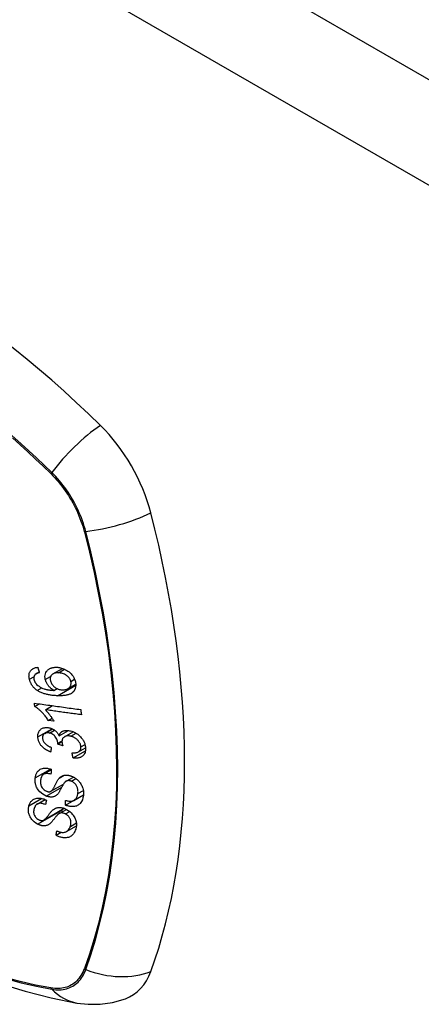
# Model space of a CAD drawing. Header units: inches. Extents: x 25 to 686, y 75 to 314.
# Tile 151 of 160: x 674.957 to 675.57, y 254.443 to 255.946. Entities that reach past the tile are written whole.
import ezdxf

# ---------------------------------------------------------------- set-up
doc = ezdxf.new("R2010")
doc.units = ezdxf.units.IN
doc.header["$MEASUREMENT"] = 0
doc.layers.add('Visible Edges(ANSI)', color=7, linetype='Continuous', lineweight=25)
doc.layers.add('Visible Tangent Edges(ANSI)', color=7, linetype='Continuous', lineweight=25)

msp = doc.modelspace()

# ---------------------------------------------------------------- linework, layer by layer
at = {"layer": 'Visible Edges(ANSI)'}
for p, q in [((675.0076, 254.9471), (675.0221, 254.9555)), ((674.9818, 254.9472), (674.9865, 254.95)), ((675.0091, 254.9219), (675.0138, 254.9246)), ((675.0307, 254.9247), (675.0425, 254.9315)), ((674.9799, 254.8973), (674.987, 254.9013)), ((674.996, 254.8923), (675.0069, 254.8986)), ((675.0004, 254.8761), (675.0062, 254.8794)), ((675.0088, 254.875), (675.0004, 254.8761)), ((674.995, 254.8562), (675.0069, 254.8631)), ((675.0171, 254.8526), (675.0311, 254.8607)), ((675.0254, 254.8511), (675.0385, 254.8587)), ((675.0148, 254.84), (675.0213, 254.8438)), ((675.0226, 254.8374), (675.0148, 254.84)), ((675.0465, 254.8281), (675.0574, 254.8344)), ((675.0383, 254.8188), (675.0572, 254.8297)), ((674.9934, 254.7939), (675.0048, 254.8005)), ((675.0277, 254.7833), (675.0387, 254.7897)), ((675.0045, 254.7679), (675.0237, 254.779)), ((675.0266, 254.7466), (675.0541, 254.7625)), ((675.0394, 254.754), (675.0542, 254.7626)), ((675.0542, 254.7624), (675.0541, 254.7625)), ((675.0541, 254.7625), (675.0541, 254.7625)), ((674.9836, 254.7485), (674.9955, 254.7554)), ((674.9935, 254.7239), (675.0246, 254.7419)), ((675.017, 254.7338), (675.0282, 254.7402)), ((675.0282, 254.7065), (675.0434, 254.7153)), ((675.0123, 254.7007), (675.0203, 254.7053))]:
    msp.add_line(p, q, dxfattribs=at)
at = {"layer": 'Visible Edges(ANSI)', "flags": 128}
for points in [[(674.9717, 254.9388), (674.9714, 254.94), (674.9712, 254.9412), (674.9711, 254.9424), (674.971, 254.9435), (674.9711, 254.9447), (674.9711, 254.9458), (674.9713, 254.9469), (674.9715, 254.948), (674.9719, 254.949), (674.9723, 254.9499), (674.9728, 254.9508), (674.9733, 254.9517), (674.974, 254.9525), (674.9746, 254.9532), (674.9754, 254.9539), (674.9762, 254.9545), (674.9771, 254.9551), (674.978, 254.9555), (674.979, 254.956), (674.98, 254.9563), (674.981, 254.9566), (674.9821, 254.9568), (674.9832, 254.957), (674.9843, 254.9571)], [(674.9843, 254.9571), (674.9844, 254.9568), (674.9845, 254.9564), (674.9846, 254.9561), (674.9847, 254.9558), (674.9848, 254.9554), (674.9849, 254.9551), (674.985, 254.9547), (674.9851, 254.9544), (674.9852, 254.954), (674.9853, 254.9537), (674.9854, 254.9534), (674.9856, 254.953), (674.9857, 254.9527), (674.9858, 254.9523), (674.9859, 254.952), (674.986, 254.9517), (674.9861, 254.9513), (674.9862, 254.951), (674.9863, 254.9506), (674.9864, 254.9503), (674.9865, 254.95), (674.9866, 254.9496), (674.9867, 254.9493), (674.9869, 254.9489)], [(674.9959, 254.9383), (674.9955, 254.9407), (674.9953, 254.9431), (674.9955, 254.9453), (674.9961, 254.9474), (674.9969, 254.9493), (674.9978, 254.9508), (674.9986, 254.9519), (674.9993, 254.9526), (674.9999, 254.9532), (675.0006, 254.9538), (675.0013, 254.9543), (675.0021, 254.9548), (675.0029, 254.9552), (675.0037, 254.9556), (675.0046, 254.956), (675.0055, 254.9563), (675.0064, 254.9565), (675.0073, 254.9567), (675.0083, 254.9569), (675.0093, 254.957), (675.0103, 254.9571), (675.0113, 254.9572), (675.0123, 254.9572), (675.0133, 254.9571)], [(675.0133, 254.9571), (675.0148, 254.9571), (675.0163, 254.9569), (675.0178, 254.9566), (675.0193, 254.9563), (675.0208, 254.9559), (675.0224, 254.9554), (675.0239, 254.9549), (675.0254, 254.9542), (675.0269, 254.9535), (675.0286, 254.9525), (675.0305, 254.9514), (675.0323, 254.95), (675.034, 254.9485), (675.0354, 254.9471), (675.0366, 254.9458), (675.0374, 254.9447), (675.0382, 254.9436), (675.0389, 254.9425), (675.0395, 254.9414), (675.0401, 254.9402), (675.0406, 254.9391), (675.0411, 254.9379), (675.0414, 254.9367), (675.0418, 254.9355)], [(674.9803, 254.9461), (674.9801, 254.9459), (674.9799, 254.9456), (674.9797, 254.9453), (674.9796, 254.945), (674.9794, 254.9448), (674.9792, 254.9445), (674.9791, 254.9441), (674.9789, 254.9438), (674.9788, 254.9435), (674.9787, 254.9432), (674.9786, 254.9429), (674.9785, 254.9425), (674.9785, 254.9422), (674.9784, 254.9418), (674.9784, 254.9415), (674.9784, 254.9411), (674.9784, 254.9407), (674.9784, 254.9403), (674.9784, 254.94), (674.9784, 254.9396), (674.9785, 254.9392), (674.9785, 254.9388), (674.9786, 254.9384), (674.9787, 254.938)], [(674.9869, 254.9489), (674.9866, 254.9489), (674.9863, 254.9488), (674.986, 254.9488), (674.9857, 254.9487), (674.9854, 254.9486), (674.9851, 254.9485), (674.9848, 254.9484), (674.9845, 254.9484), (674.9842, 254.9483), (674.9839, 254.9482), (674.9836, 254.9481), (674.9833, 254.9479), (674.983, 254.9478), (674.9827, 254.9477), (674.9825, 254.9476), (674.9822, 254.9475), (674.982, 254.9473), (674.9817, 254.9472), (674.9815, 254.947), (674.9812, 254.9469), (674.981, 254.9467), (674.9808, 254.9465), (674.9806, 254.9463), (674.9803, 254.9461)], [(675.0158, 254.9487), (675.0147, 254.9487), (675.0135, 254.9487), (675.0123, 254.9486), (675.0112, 254.9484), (675.0101, 254.9482), (675.0091, 254.9478), (675.0081, 254.9474), (675.0072, 254.9469), (675.0064, 254.9463), (675.0057, 254.9456), (675.0052, 254.945), (675.0047, 254.9444), (675.0044, 254.9439), (675.0041, 254.9433), (675.0038, 254.9427), (675.0036, 254.9421), (675.0035, 254.9414), (675.0034, 254.9407), (675.0033, 254.94), (675.0033, 254.9393), (675.0034, 254.9386), (675.0034, 254.9379), (675.0036, 254.9371), (675.0037, 254.9364)], [(675.0349, 254.9356), (675.0347, 254.9363), (675.0345, 254.9369), (675.0342, 254.9376), (675.0339, 254.9383), (675.0336, 254.9389), (675.0332, 254.9396), (675.0328, 254.9402), (675.0323, 254.9409), (675.0318, 254.9415), (675.0313, 254.9421), (675.0307, 254.9426), (675.0302, 254.9431), (675.0296, 254.9437), (675.029, 254.9442), (675.0284, 254.9446), (675.0275, 254.9452), (675.0265, 254.9458), (675.0253, 254.9465), (675.0238, 254.9472), (675.0222, 254.9477), (675.0206, 254.9481), (675.019, 254.9484), (675.0174, 254.9486), (675.0158, 254.9487)], [(674.9836, 254.9218), (674.9829, 254.9223), (674.9822, 254.9229), (674.9814, 254.9234), (674.9807, 254.924), (674.9801, 254.9246), (674.9794, 254.9252), (674.9788, 254.9259), (674.9781, 254.9265), (674.9775, 254.9272), (674.977, 254.9279), (674.9764, 254.9286), (674.9759, 254.9293), (674.9754, 254.9301), (674.9749, 254.9308), (674.9745, 254.9316), (674.9741, 254.9324), (674.9737, 254.9332), (674.9733, 254.934), (674.973, 254.9348), (674.9727, 254.9356), (674.9724, 254.9364), (674.9721, 254.9372), (674.9719, 254.938), (674.9717, 254.9388)], [(674.9787, 254.938), (674.9788, 254.9377), (674.9789, 254.9374), (674.979, 254.9371), (674.9791, 254.9368), (674.9792, 254.9365), (674.9793, 254.9362), (674.9794, 254.9359), (674.9795, 254.9356), (674.9797, 254.9353), (674.9798, 254.935), (674.98, 254.9347), (674.9801, 254.9344), (674.9803, 254.9341), (674.9805, 254.9338), (674.9807, 254.9335), (674.9809, 254.9332), (674.9811, 254.9329), (674.9813, 254.9327), (674.9815, 254.9324), (674.9817, 254.9321), (674.9819, 254.9319), (674.9821, 254.9316), (674.9824, 254.9314), (674.9826, 254.9311)], [(674.9826, 254.9311), (674.9844, 254.9295), (674.9863, 254.9281), (674.9883, 254.9268), (674.9903, 254.9257), (674.9923, 254.9249), (674.994, 254.9243), (674.9953, 254.9238), (674.9963, 254.9236), (674.9971, 254.9234), (674.9979, 254.9232), (674.9987, 254.923), (674.9995, 254.9229), (675.0003, 254.9227), (675.0011, 254.9226), (675.0019, 254.9225), (675.0027, 254.9224), (675.0036, 254.9223), (675.0044, 254.9222), (675.0052, 254.9221), (675.006, 254.9221), (675.0068, 254.922), (675.0075, 254.922), (675.0083, 254.9219), (675.0091, 254.9219)], [(675.0091, 254.9219), (675.0084, 254.9223), (675.0077, 254.9227), (675.007, 254.9231), (675.0064, 254.9236), (675.0057, 254.9241), (675.0051, 254.9245), (675.0045, 254.925), (675.0039, 254.9256), (675.0033, 254.9261), (675.0026, 254.9267), (675.002, 254.9273), (675.0014, 254.928), (675.0008, 254.9287), (675.0002, 254.9295), (674.9997, 254.9303), (674.9991, 254.9311), (674.9985, 254.932), (674.998, 254.9329), (674.9976, 254.9338), (674.9972, 254.9347), (674.9968, 254.9356), (674.9965, 254.9365), (674.9962, 254.9374), (674.9959, 254.9383)], [(675.0037, 254.9364), (675.0041, 254.9351), (675.0046, 254.9338), (675.0052, 254.9326), (675.0059, 254.9314), (675.0068, 254.9302), (675.0077, 254.9292), (675.0086, 254.9282), (675.0095, 254.9275), (675.0102, 254.9268), (675.0109, 254.9263), (675.0117, 254.9258), (675.0124, 254.9254), (675.0132, 254.9249), (675.0139, 254.9246), (675.0147, 254.9242), (675.0155, 254.9239), (675.0163, 254.9236), (675.0171, 254.9234), (675.0179, 254.9232), (675.0187, 254.923), (675.0195, 254.9229), (675.0203, 254.9228), (675.0211, 254.9227), (675.0219, 254.9227)], [(675.0418, 254.9355), (675.0425, 254.9298), (675.0417, 254.9246), (675.0393, 254.9203), (675.0368, 254.918), (675.0358, 254.9173), (675.0349, 254.9168), (675.0339, 254.9163), (675.0329, 254.9159), (675.0319, 254.9155), (675.0308, 254.9152), (675.0297, 254.9149), (675.0286, 254.9147), (675.0275, 254.9145), (675.0264, 254.9143), (675.0252, 254.9141), (675.024, 254.914), (675.0228, 254.9139), (675.0216, 254.9138), (675.0204, 254.9137), (675.0192, 254.9137), (675.018, 254.9137), (675.0168, 254.9137), (675.0156, 254.9137), (675.0144, 254.9137)], [(675.0219, 254.9227), (675.0229, 254.9227), (675.024, 254.9227), (675.025, 254.9228), (675.026, 254.923), (675.0269, 254.9232), (675.0279, 254.9235), (675.0288, 254.9238), (675.0298, 254.9242), (675.0306, 254.9247), (675.0314, 254.9252), (675.0322, 254.9257), (675.0328, 254.9263), (675.0334, 254.927), (675.034, 254.9278), (675.0344, 254.9286), (675.0347, 254.9294), (675.035, 254.9302), (675.0351, 254.931), (675.0352, 254.9317), (675.0353, 254.9324), (675.0353, 254.9332), (675.0352, 254.934), (675.0351, 254.9348), (675.0349, 254.9356)], [(675.0144, 254.9137), (675.013, 254.9138), (675.0117, 254.9139), (675.0103, 254.914), (675.009, 254.9141), (675.0076, 254.9142), (675.0063, 254.9143), (675.0049, 254.9145), (675.0036, 254.9147), (675.0022, 254.9149), (675.0009, 254.9152), (674.9996, 254.9154), (674.9983, 254.9157), (674.997, 254.916), (674.9957, 254.9164), (674.9944, 254.9168), (674.9931, 254.9172), (674.9919, 254.9176), (674.9907, 254.9181), (674.9895, 254.9186), (674.9883, 254.9191), (674.9871, 254.9197), (674.9859, 254.9204), (674.9848, 254.9211), (674.9836, 254.9218)], [(674.9799, 254.8973), (674.9799, 254.8975), (674.9799, 254.8977), (674.9798, 254.8979), (674.9798, 254.8981), (674.9798, 254.8983), (674.9798, 254.8986), (674.9797, 254.8988), (674.9797, 254.899), (674.9797, 254.8992), (674.9796, 254.8994), (674.9796, 254.8996), (674.9796, 254.8998), (674.9795, 254.9001), (674.9795, 254.9003), (674.9795, 254.9005), (674.9795, 254.9007), (674.9794, 254.9009), (674.9794, 254.9011), (674.9794, 254.9013), (674.9793, 254.9016), (674.9793, 254.9018), (674.9793, 254.902), (674.9792, 254.9022), (674.9792, 254.9024)], [(674.9792, 254.9024), (674.9821, 254.902), (674.9851, 254.9016), (674.988, 254.9012), (674.991, 254.9008), (674.9939, 254.9004), (674.9969, 254.9), (674.9998, 254.8995), (675.0028, 254.8991), (675.0057, 254.8987), (675.0087, 254.8983), (675.0117, 254.8979), (675.0146, 254.8975), (675.0176, 254.8971), (675.0206, 254.8966), (675.0235, 254.8962), (675.0265, 254.8958), (675.0294, 254.8954), (675.0324, 254.895), (675.0353, 254.8946), (675.0382, 254.8942), (675.0412, 254.8938), (675.0441, 254.8934), (675.047, 254.893), (675.0499, 254.8926)], [(675.0004, 254.8761), (674.9995, 254.8776), (674.9985, 254.879), (674.9976, 254.8804), (674.9966, 254.8816), (674.9957, 254.8829), (674.9948, 254.884), (674.9939, 254.8851), (674.993, 254.8862), (674.9921, 254.8871), (674.9912, 254.8881), (674.9904, 254.8889), (674.9895, 254.8897), (674.9887, 254.8905), (674.988, 254.8912), (674.9872, 254.8919), (674.9865, 254.8926), (674.9857, 254.8932), (674.9849, 254.8939), (674.9841, 254.8945), (674.9833, 254.8951), (674.9825, 254.8957), (674.9816, 254.8962), (674.9808, 254.8968), (674.9799, 254.8973)], [(674.996, 254.8923), (674.9965, 254.8918), (674.997, 254.8913), (674.9974, 254.8908), (674.9979, 254.8903), (674.9984, 254.8898), (674.9988, 254.8892), (674.9993, 254.8887), (674.9997, 254.8882), (675.0002, 254.8877), (675.0006, 254.8871), (675.001, 254.8866), (675.0015, 254.886), (675.0019, 254.8855), (675.0023, 254.885), (675.0027, 254.8843), (675.0033, 254.8836), (675.0039, 254.8828), (675.0046, 254.8818), (675.0053, 254.8808), (675.006, 254.8797), (675.0067, 254.8786), (675.0074, 254.8774), (675.0082, 254.8762), (675.0088, 254.875)], [(675.0511, 254.8846), (675.0489, 254.8849), (675.0466, 254.8853), (675.0443, 254.8856), (675.042, 254.8859), (675.0397, 254.8862), (675.0374, 254.8865), (675.0351, 254.8868), (675.0328, 254.8872), (675.0305, 254.8875), (675.0282, 254.8878), (675.0259, 254.8881), (675.0236, 254.8884), (675.0213, 254.8888), (675.019, 254.8891), (675.0167, 254.8894), (675.0144, 254.8897), (675.0121, 254.89), (675.0098, 254.8904), (675.0075, 254.8907), (675.0052, 254.891), (675.0029, 254.8913), (675.0006, 254.8916), (674.9983, 254.892), (674.996, 254.8923)], [(675.0499, 254.8926), (675.05, 254.8922), (675.05, 254.8919), (675.0501, 254.8916), (675.0501, 254.8912), (675.0502, 254.8909), (675.0502, 254.8906), (675.0503, 254.8902), (675.0503, 254.8899), (675.0504, 254.8896), (675.0504, 254.8892), (675.0505, 254.8889), (675.0505, 254.8886), (675.0506, 254.8883), (675.0506, 254.8879), (675.0507, 254.8876), (675.0507, 254.8873), (675.0508, 254.8869), (675.0508, 254.8866), (675.0509, 254.8863), (675.0509, 254.8859), (675.051, 254.8856), (675.051, 254.8853), (675.0511, 254.8849), (675.0511, 254.8846)], [(674.9845, 254.8508), (674.9845, 254.8522), (674.9845, 254.8535), (674.9847, 254.8548), (674.985, 254.856), (674.9854, 254.8572), (674.9859, 254.8584), (674.9865, 254.8595), (674.9871, 254.8605), (674.9879, 254.8614), (674.9888, 254.8622), (674.9897, 254.863), (674.9907, 254.8636), (674.9917, 254.8641), (674.9928, 254.8645), (674.9938, 254.8648), (674.9947, 254.865), (674.9957, 254.8652), (674.9966, 254.8652), (674.9975, 254.8653), (674.9984, 254.8653), (674.9994, 254.8652), (675.0003, 254.8651), (675.0013, 254.8649), (675.0023, 254.8647)], [(675.0023, 254.8647), (675.0029, 254.8646), (675.0036, 254.8644), (675.0042, 254.8642), (675.0049, 254.8639), (675.0055, 254.8637), (675.0062, 254.8634), (675.0068, 254.8631), (675.0075, 254.8627), (675.0081, 254.8624), (675.0087, 254.862), (675.0093, 254.8616), (675.01, 254.8612), (675.0106, 254.8607), (675.0113, 254.8601), (675.012, 254.8595), (675.0127, 254.8589), (675.0133, 254.8582), (675.014, 254.8574), (675.0146, 254.8567), (675.0152, 254.8559), (675.0157, 254.8551), (675.0162, 254.8543), (675.0167, 254.8535), (675.0171, 254.8526)], [(675.0039, 254.8277), (675.0023, 254.8284), (675.0007, 254.8291), (674.9991, 254.8299), (674.9976, 254.8308), (674.996, 254.8318), (674.9946, 254.8329), (674.9932, 254.834), (674.992, 254.8351), (674.991, 254.8361), (674.9901, 254.8371), (674.9893, 254.838), (674.9886, 254.839), (674.988, 254.8399), (674.9874, 254.8409), (674.9869, 254.8418), (674.9864, 254.8428), (674.986, 254.8438), (674.9856, 254.8448), (674.9853, 254.8458), (674.985, 254.8468), (674.9848, 254.8478), (674.9846, 254.8488), (674.9845, 254.8498), (674.9845, 254.8508)], [(675.0024, 254.8568), (675.0017, 254.857), (675.0009, 254.8571), (675.0002, 254.8572), (674.9995, 254.8572), (674.9988, 254.8572), (674.9981, 254.8572), (674.9975, 254.8571), (674.9968, 254.857), (674.9962, 254.8568), (674.9956, 254.8565), (674.9951, 254.8562), (674.9945, 254.8559), (674.994, 254.8555), (674.9936, 254.8551), (674.9932, 254.8547), (674.9928, 254.8542), (674.9925, 254.8537), (674.9922, 254.8531), (674.992, 254.8525), (674.9919, 254.8519), (674.9917, 254.8513), (674.9917, 254.8506), (674.9916, 254.8499), (674.9917, 254.8493)], [(674.9917, 254.8493), (674.9918, 254.8482), (674.992, 254.8471), (674.9923, 254.8459), (674.9927, 254.8448), (674.9933, 254.8437), (674.9939, 254.8428), (674.9945, 254.8419), (674.9951, 254.8412), (674.9956, 254.8407), (674.9961, 254.8401), (674.9967, 254.8396), (674.9972, 254.8392), (674.9978, 254.8387), (674.9985, 254.8383), (674.9991, 254.8378), (674.9997, 254.8374), (675.0004, 254.8371), (675.001, 254.8367), (675.0017, 254.8364), (675.0024, 254.836), (675.0031, 254.8357), (675.0038, 254.8355), (675.0044, 254.8352), (675.0051, 254.8349)], [(675.0149, 254.8412), (675.0144, 254.8444), (675.0133, 254.8475), (675.0117, 254.8505), (675.0104, 254.8522), (675.0099, 254.8528), (675.0096, 254.8531), (675.0092, 254.8534), (675.0089, 254.8537), (675.0085, 254.854), (675.0082, 254.8543), (675.0078, 254.8546), (675.0074, 254.8548), (675.007, 254.855), (675.0066, 254.8553), (675.0062, 254.8555), (675.0058, 254.8557), (675.0054, 254.8559), (675.0049, 254.856), (675.0045, 254.8562), (675.0041, 254.8564), (675.0037, 254.8565), (675.0033, 254.8566), (675.0028, 254.8567), (675.0024, 254.8568)], [(675.0171, 254.8526), (675.0172, 254.8532), (675.0174, 254.8538), (675.0176, 254.8544), (675.0179, 254.855), (675.0181, 254.8555), (675.0184, 254.856), (675.0188, 254.8565), (675.0191, 254.857), (675.0195, 254.8575), (675.0199, 254.8579), (675.0204, 254.8583), (675.0208, 254.8587), (675.0213, 254.859), (675.0219, 254.8594), (675.0226, 254.8597), (675.0234, 254.8601), (675.0245, 254.8604), (675.0257, 254.8607), (675.027, 254.8608), (675.0284, 254.8609), (675.0298, 254.8608), (675.0313, 254.8607), (675.0328, 254.8604), (675.0342, 254.8601)], [(675.0347, 254.8519), (675.0339, 254.8521), (675.0331, 254.8522), (675.0323, 254.8523), (675.0315, 254.8524), (675.0307, 254.8524), (675.03, 254.8524), (675.0292, 254.8524), (675.0285, 254.8523), (675.0278, 254.8521), (675.0271, 254.8519), (675.0264, 254.8517), (675.0258, 254.8514), (675.0252, 254.851), (675.0246, 254.8507), (675.024, 254.8502), (675.0234, 254.8496), (675.0229, 254.849), (675.0224, 254.8483), (675.022, 254.8475), (675.0217, 254.8467), (675.0215, 254.8458), (675.0214, 254.8449), (675.0213, 254.8439), (675.0213, 254.843)], [(675.0342, 254.8601), (675.0362, 254.8596), (675.0381, 254.8589), (675.04, 254.8581), (675.0418, 254.8572), (675.0436, 254.8561), (675.0454, 254.8549), (675.047, 254.8535), (675.0485, 254.8522), (675.0498, 254.8509), (675.0509, 254.8496), (675.0518, 254.8485), (675.0526, 254.8474), (675.0533, 254.8464), (675.054, 254.8452), (675.0546, 254.8441), (675.0552, 254.843), (675.0557, 254.8418), (675.0561, 254.8407), (675.0565, 254.8395), (675.0568, 254.8383), (675.057, 254.8372), (675.0572, 254.836), (675.0574, 254.8349), (675.0574, 254.8337)], [(675.0502, 254.8355), (675.0501, 254.8365), (675.0499, 254.8375), (675.0497, 254.8386), (675.0494, 254.8396), (675.0489, 254.8406), (675.0484, 254.8416), (675.0479, 254.8426), (675.0472, 254.8436), (675.0465, 254.8445), (675.0459, 254.8453), (675.0452, 254.846), (675.0445, 254.8467), (675.0438, 254.8473), (675.043, 254.8479), (675.0423, 254.8485), (675.0415, 254.849), (675.0407, 254.8495), (675.0398, 254.85), (675.039, 254.8504), (675.0382, 254.8508), (675.0373, 254.8511), (675.0364, 254.8514), (675.0356, 254.8517), (675.0347, 254.8519)], [(675.0051, 254.8349), (675.0051, 254.8346), (675.005, 254.8343), (675.005, 254.834), (675.0049, 254.8337), (675.0049, 254.8334), (675.0048, 254.8331), (675.0048, 254.8328), (675.0047, 254.8325), (675.0047, 254.8322), (675.0046, 254.8319), (675.0046, 254.8316), (675.0045, 254.8313), (675.0045, 254.831), (675.0044, 254.8307), (675.0044, 254.8304), (675.0043, 254.8301), (675.0043, 254.8298), (675.0042, 254.8295), (675.0042, 254.8292), (675.0041, 254.8289), (675.0041, 254.8286), (675.004, 254.8283), (675.004, 254.828), (675.0039, 254.8277)], [(675.0148, 254.84), (675.0148, 254.8401), (675.0148, 254.8401), (675.0148, 254.8402), (675.0148, 254.8402), (675.0149, 254.8403), (675.0149, 254.8403), (675.0149, 254.8404), (675.0149, 254.8404), (675.0149, 254.8405), (675.0149, 254.8405), (675.0149, 254.8406), (675.0149, 254.8406), (675.0149, 254.8407), (675.0149, 254.8407), (675.0149, 254.8408), (675.0149, 254.8408), (675.0149, 254.8409), (675.0149, 254.8409), (675.0149, 254.841), (675.0149, 254.841), (675.0149, 254.8411), (675.0149, 254.8411), (675.0149, 254.8412), (675.0149, 254.8412)], [(675.0213, 254.843), (675.0213, 254.8428), (675.0214, 254.8425), (675.0214, 254.8423), (675.0214, 254.8421), (675.0214, 254.8419), (675.0215, 254.8416), (675.0215, 254.8414), (675.0215, 254.8412), (675.0216, 254.8409), (675.0216, 254.8407), (675.0217, 254.8405), (675.0217, 254.8402), (675.0218, 254.84), (675.0219, 254.8397), (675.0219, 254.8395), (675.022, 254.8393), (675.0221, 254.839), (675.0221, 254.8388), (675.0222, 254.8386), (675.0223, 254.8383), (675.0223, 254.8381), (675.0224, 254.8378), (675.0225, 254.8376), (675.0226, 254.8374)], [(675.0367, 254.8267), (675.0378, 254.8266), (675.0388, 254.8266), (675.0398, 254.8266), (675.0409, 254.8266), (675.0419, 254.8267), (675.0428, 254.8269), (675.0438, 254.8271), (675.0447, 254.8273), (675.0456, 254.8276), (675.0464, 254.828), (675.0471, 254.8285), (675.0477, 254.8289), (675.0482, 254.8294), (675.0486, 254.8299), (675.0489, 254.8303), (675.0492, 254.8308), (675.0495, 254.8313), (675.0497, 254.8319), (675.0499, 254.8324), (675.05, 254.833), (675.0501, 254.8336), (675.0502, 254.8342), (675.0502, 254.8349), (675.0502, 254.8355)], [(675.0574, 254.8337), (675.0575, 254.832), (675.0573, 254.8302), (675.057, 254.8286), (675.0566, 254.827), (675.0559, 254.8255), (675.0552, 254.8242), (675.0543, 254.8231), (675.0535, 254.8223), (675.0527, 254.8216), (675.0519, 254.821), (675.0511, 254.8205), (675.0503, 254.8201), (675.0495, 254.8197), (675.0486, 254.8193), (675.0476, 254.8191), (675.0467, 254.8188), (675.0457, 254.8186), (675.0447, 254.8185), (675.0436, 254.8184), (675.0426, 254.8184), (675.0415, 254.8184), (675.0405, 254.8185), (675.0394, 254.8186), (675.0383, 254.8188)], [(675.0383, 254.8188), (675.0382, 254.8191), (675.0381, 254.8194), (675.0381, 254.8197), (675.038, 254.8201), (675.0379, 254.8204), (675.0379, 254.8207), (675.0378, 254.8211), (675.0377, 254.8214), (675.0377, 254.8217), (675.0376, 254.822), (675.0375, 254.8224), (675.0375, 254.8227), (675.0374, 254.823), (675.0374, 254.8234), (675.0373, 254.8237), (675.0372, 254.824), (675.0372, 254.8243), (675.0371, 254.8247), (675.037, 254.825), (675.037, 254.8253), (675.0369, 254.8257), (675.0368, 254.826), (675.0368, 254.8263), (675.0367, 254.8267)], [(674.43, 254.7953), (674.4658, 254.7611), (674.5022, 254.7284), (674.5391, 254.6971), (674.5764, 254.6673), (674.6142, 254.639), (674.6523, 254.6123), (674.6908, 254.5873), (674.7295, 254.564), (674.7685, 254.5425), (674.8076, 254.5227), (674.8469, 254.5048), (674.8864, 254.4888), (674.9258, 254.4747), (674.9653, 254.4627), (675.0048, 254.4527), (675.0442, 254.4447)], [(674.9805, 254.7884), (674.9807, 254.7896), (674.9809, 254.7908), (674.9812, 254.7919), (674.9815, 254.793), (674.9819, 254.794), (674.9824, 254.7951), (674.9829, 254.7961), (674.9835, 254.797), (674.9841, 254.7979), (674.9848, 254.7988), (674.9857, 254.7997), (674.9868, 254.8006), (674.9882, 254.8015), (674.9897, 254.8022), (674.9914, 254.8028), (674.993, 254.8031), (674.9946, 254.8032), (674.9961, 254.8033), (674.9975, 254.8032), (674.999, 254.803), (675.0004, 254.8028), (675.0019, 254.8024), (675.0034, 254.802), (675.0049, 254.8015)], [(675.0045, 254.794), (675.0029, 254.7944), (675.0014, 254.7947), (674.9998, 254.795), (674.9983, 254.7951), (674.9969, 254.795), (674.9955, 254.7947), (674.9943, 254.7944), (674.9934, 254.7939), (674.9927, 254.7935), (674.9923, 254.7931), (674.9918, 254.7927), (674.9914, 254.7922), (674.9911, 254.7918), (674.9907, 254.7913), (674.9904, 254.7908), (674.9901, 254.7902), (674.9899, 254.7897), (674.9897, 254.7891), (674.9895, 254.7885), (674.9893, 254.7879), (674.9891, 254.7873), (674.989, 254.7867), (674.9889, 254.7861), (674.9888, 254.7855)], [(675.0049, 254.8015), (675.0049, 254.8012), (675.0049, 254.8009), (675.0048, 254.8005), (675.0048, 254.8002), (675.0048, 254.7999), (675.0048, 254.7996), (675.0048, 254.7993), (675.0047, 254.799), (675.0047, 254.7987), (675.0047, 254.7984), (675.0047, 254.798), (675.0047, 254.7977), (675.0047, 254.7974), (675.0046, 254.7971), (675.0046, 254.7968), (675.0046, 254.7965), (675.0046, 254.7962), (675.0046, 254.7958), (675.0046, 254.7955), (675.0045, 254.7952), (675.0045, 254.7949), (675.0045, 254.7946), (675.0045, 254.7943), (675.0045, 254.794)], [(675.0173, 254.788), (675.018, 254.7887), (675.0187, 254.7894), (675.0195, 254.79), (675.0203, 254.7906), (675.0212, 254.7911), (675.0221, 254.7915), (675.023, 254.7919), (675.024, 254.7922), (675.0249, 254.7924), (675.0259, 254.7925), (675.0267, 254.7926), (675.0275, 254.7927), (675.0283, 254.7926), (675.029, 254.7926), (675.0297, 254.7925), (675.0304, 254.7925), (675.0311, 254.7923), (675.0318, 254.7922), (675.0325, 254.792), (675.0332, 254.7919), (675.0339, 254.7917), (675.0347, 254.7914), (675.0354, 254.7912), (675.0361, 254.7909)], [(675.0361, 254.7909), (675.0372, 254.7904), (675.0383, 254.7899), (675.0394, 254.7893), (675.0405, 254.7887), (675.0415, 254.788), (675.0425, 254.7873), (675.0435, 254.7865), (675.0445, 254.7857), (675.0454, 254.7849), (675.0464, 254.7839), (675.0474, 254.7829), (675.0483, 254.7818), (675.0493, 254.7806), (675.0501, 254.7793), (675.0509, 254.778), (675.0516, 254.7766), (675.0522, 254.7753), (675.0527, 254.7739), (675.0532, 254.7725), (675.0537, 254.7706), (675.0541, 254.7684), (675.0543, 254.766), (675.0543, 254.7636), (675.054, 254.7613)], [(674.9973, 254.7607), (674.9921, 254.7634), (674.9877, 254.767), (674.9852, 254.7699), (674.9841, 254.7714), (674.9833, 254.7728), (674.9827, 254.774), (674.9821, 254.7752), (674.9817, 254.7762), (674.9815, 254.7771), (674.9812, 254.7779), (674.981, 254.7787), (674.9808, 254.7795), (674.9807, 254.7802), (674.9805, 254.781), (674.9804, 254.7818), (674.9804, 254.7825), (674.9803, 254.7833), (674.9803, 254.7841), (674.9802, 254.7848), (674.9803, 254.7855), (674.9803, 254.7863), (674.9803, 254.787), (674.9804, 254.7877), (674.9805, 254.7884)], [(674.9888, 254.7855), (674.9887, 254.7849), (674.9887, 254.7844), (674.9886, 254.7839), (674.9886, 254.7834), (674.9886, 254.7829), (674.9885, 254.7824), (674.9885, 254.7819), (674.9885, 254.7813), (674.9886, 254.7808), (674.9886, 254.7803), (674.9887, 254.7797), (674.9888, 254.7792), (674.9889, 254.7786), (674.989, 254.7781), (674.9891, 254.7775), (674.9893, 254.777), (674.9895, 254.7764), (674.9897, 254.7758), (674.9902, 254.7748), (674.9911, 254.7733), (674.9924, 254.7717), (674.994, 254.7702), (674.9957, 254.769), (674.9976, 254.7681)], [(675.0042, 254.7678), (675.0048, 254.7681), (675.0054, 254.7686), (675.006, 254.7693), (675.0067, 254.77), (675.0073, 254.7708), (675.0078, 254.7717), (675.0084, 254.7726), (675.0089, 254.7734), (675.0093, 254.7743), (675.0098, 254.7751), (675.0102, 254.7759), (675.0106, 254.7767), (675.011, 254.7776), (675.0115, 254.7784), (675.0119, 254.7793), (675.0124, 254.7802), (675.0129, 254.7812), (675.0134, 254.7822), (675.014, 254.7832), (675.0146, 254.7843), (675.0152, 254.7853), (675.0159, 254.7863), (675.0166, 254.7873), (675.0173, 254.788)], [(675.0247, 254.7805), (675.0244, 254.7801), (675.024, 254.7796), (675.0237, 254.779), (675.0233, 254.7783), (675.0229, 254.7776), (675.0225, 254.7769), (675.022, 254.7761), (675.0216, 254.7752), (675.0211, 254.7744), (675.0207, 254.7735), (675.0202, 254.7726), (675.0197, 254.7717), (675.0193, 254.7708), (675.0188, 254.7699), (675.0183, 254.7691), (675.0178, 254.7682), (675.0174, 254.7674), (675.0169, 254.7666), (675.0164, 254.7658), (675.0159, 254.7651), (675.0153, 254.7644), (675.0148, 254.7637), (675.0143, 254.7631), (675.0137, 254.7625)], [(675.0357, 254.7833), (675.0351, 254.7835), (675.0344, 254.7837), (675.0337, 254.7839), (675.0331, 254.7841), (675.0324, 254.7841), (675.0318, 254.7842), (675.0311, 254.7842), (675.0305, 254.7842), (675.03, 254.7841), (675.0295, 254.784), (675.029, 254.7839), (675.0286, 254.7837), (675.0282, 254.7836), (675.0278, 254.7834), (675.0274, 254.7831), (675.0271, 254.7829), (675.0267, 254.7826), (675.0264, 254.7824), (675.0261, 254.7821), (675.0258, 254.7818), (675.0255, 254.7815), (675.0252, 254.7812), (675.025, 254.7809), (675.0247, 254.7805)], [(675.0456, 254.7643), (675.0457, 254.7652), (675.0458, 254.7662), (675.0459, 254.7672), (675.0458, 254.7682), (675.0458, 254.7692), (675.0457, 254.7702), (675.0455, 254.7712), (675.0453, 254.7723), (675.045, 254.7733), (675.0446, 254.7743), (675.0442, 254.7754), (675.0436, 254.7764), (675.043, 254.7774), (675.0423, 254.7783), (675.0416, 254.7792), (675.0409, 254.7799), (675.0403, 254.7805), (675.0396, 254.781), (675.039, 254.7815), (675.0384, 254.7819), (675.0377, 254.7823), (675.0371, 254.7827), (675.0364, 254.783), (675.0357, 254.7833)], [(675.0137, 254.7625), (675.013, 254.7619), (675.0124, 254.7614), (675.0116, 254.7609), (675.0109, 254.7605), (675.0101, 254.7601), (675.0092, 254.7597), (675.0083, 254.7595), (675.0075, 254.7593), (675.0066, 254.7591), (675.0059, 254.7591), (675.0051, 254.759), (675.0045, 254.759), (675.0038, 254.7591), (675.0033, 254.7591), (675.0027, 254.7592), (675.0021, 254.7593), (675.0015, 254.7594), (675.0009, 254.7595), (675.0003, 254.7597), (674.9997, 254.7598), (674.9991, 254.76), (674.9985, 254.7602), (674.9979, 254.7604), (674.9973, 254.7607)], [(674.9976, 254.7681), (674.9979, 254.768), (674.9982, 254.7679), (674.9985, 254.7678), (674.9988, 254.7677), (674.9991, 254.7676), (674.9994, 254.7675), (674.9997, 254.7675), (674.9999, 254.7674), (675.0002, 254.7673), (675.0005, 254.7673), (675.0008, 254.7673), (675.0011, 254.7673), (675.0014, 254.7672), (675.0017, 254.7672), (675.0019, 254.7673), (675.0022, 254.7673), (675.0025, 254.7673), (675.0027, 254.7673), (675.003, 254.7674), (675.0032, 254.7675), (675.0035, 254.7675), (675.0037, 254.7676), (675.004, 254.7677), (675.0042, 254.7678)], [(675.054, 254.7613), (675.0534, 254.758), (675.0525, 254.7549), (675.0514, 254.7525), (675.0503, 254.7507), (675.0493, 254.7494), (675.0483, 254.7484), (675.0472, 254.7475), (675.0461, 254.7467), (675.0448, 254.746), (675.0434, 254.7454), (675.042, 254.745), (675.0406, 254.7447), (675.0393, 254.7446), (675.038, 254.7445), (675.0368, 254.7445), (675.0357, 254.7445), (675.0346, 254.7446), (675.0335, 254.7448), (675.0323, 254.745), (675.0312, 254.7452), (675.0301, 254.7455), (675.0289, 254.7458), (675.0278, 254.7462), (675.0266, 254.7466)], [(675.0268, 254.754), (675.0281, 254.7536), (675.0293, 254.7533), (675.0305, 254.7531), (675.0317, 254.7529), (675.0329, 254.7528), (675.0341, 254.7527), (675.0352, 254.7528), (675.0363, 254.7529), (675.0373, 254.7531), (675.0383, 254.7535), (675.0393, 254.754), (675.0402, 254.7545), (675.041, 254.7552), (675.0417, 254.7558), (675.0424, 254.7566), (675.043, 254.7573), (675.0435, 254.758), (675.0439, 254.7588), (675.0443, 254.7597), (675.0447, 254.7605), (675.045, 254.7614), (675.0452, 254.7624), (675.0455, 254.7633), (675.0456, 254.7643)], [(674.9842, 254.7179), (674.9816, 254.7195), (674.9791, 254.7214), (674.977, 254.7233), (674.9755, 254.7249), (674.9745, 254.7262), (674.9736, 254.7274), (674.9728, 254.7287), (674.9722, 254.73), (674.9716, 254.7313), (674.9711, 254.7325), (674.9707, 254.7338), (674.9704, 254.7349), (674.9702, 254.7361), (674.9701, 254.7371), (674.97, 254.7381), (674.97, 254.739), (674.97, 254.7399), (674.97, 254.7408), (674.9701, 254.7417), (674.9702, 254.7426), (674.9703, 254.7434), (674.9705, 254.7443), (674.9707, 254.7451), (674.9709, 254.7459)], [(674.9709, 254.7459), (674.9713, 254.747), (674.9717, 254.7481), (674.9722, 254.7492), (674.9728, 254.7502), (674.9734, 254.7512), (674.974, 254.7521), (674.9748, 254.753), (674.9756, 254.7538), (674.9764, 254.7546), (674.9774, 254.7553), (674.9786, 254.756), (674.98, 254.7566), (674.9815, 254.7571), (674.9832, 254.7575), (674.9848, 254.7576), (674.9864, 254.7576), (674.9879, 254.7575), (674.9893, 254.7573), (674.9907, 254.757), (674.9921, 254.7566), (674.9935, 254.7562), (674.9948, 254.7557), (674.9962, 254.7551), (674.9976, 254.7545)], [(674.9962, 254.7476), (674.9949, 254.7481), (674.9937, 254.7485), (674.9924, 254.7489), (674.9912, 254.7492), (674.99, 254.7495), (674.9888, 254.7496), (674.9876, 254.7496), (674.9865, 254.7495), (674.9855, 254.7493), (674.9846, 254.749), (674.9838, 254.7487), (674.9832, 254.7483), (674.9827, 254.7479), (674.9822, 254.7475), (674.9817, 254.747), (674.9813, 254.7465), (674.9809, 254.746), (674.9806, 254.7455), (674.9802, 254.7449), (674.9799, 254.7444), (674.9797, 254.7438), (674.9794, 254.7432), (674.9792, 254.7426), (674.979, 254.7419)], [(674.9976, 254.7545), (674.9976, 254.7542), (674.9975, 254.7539), (674.9974, 254.7536), (674.9974, 254.7533), (674.9973, 254.753), (674.9972, 254.7528), (674.9972, 254.7525), (674.9971, 254.7522), (674.9971, 254.7519), (674.997, 254.7516), (674.9969, 254.7513), (674.9969, 254.751), (674.9968, 254.7507), (674.9968, 254.7505), (674.9967, 254.7502), (674.9966, 254.7499), (674.9966, 254.7496), (674.9965, 254.7493), (674.9965, 254.749), (674.9964, 254.7487), (674.9963, 254.7484), (674.9963, 254.7482), (674.9962, 254.7479), (674.9962, 254.7476)], [(675.0266, 254.7466), (675.0266, 254.7469), (675.0266, 254.7472), (675.0266, 254.7475), (675.0267, 254.7478), (675.0267, 254.7481), (675.0267, 254.7484), (675.0267, 254.7488), (675.0267, 254.7491), (675.0267, 254.7494), (675.0267, 254.7497), (675.0267, 254.75), (675.0267, 254.7503), (675.0267, 254.7506), (675.0267, 254.7509), (675.0268, 254.7512), (675.0268, 254.7515), (675.0268, 254.7518), (675.0268, 254.7521), (675.0268, 254.7524), (675.0268, 254.7528), (675.0268, 254.7531), (675.0268, 254.7534), (675.0268, 254.7537), (675.0268, 254.754)], [(674.979, 254.7419), (674.9788, 254.7414), (674.9787, 254.7409), (674.9786, 254.7404), (674.9784, 254.7399), (674.9783, 254.7394), (674.9783, 254.7388), (674.9782, 254.7383), (674.9781, 254.7377), (674.9781, 254.7372), (674.9781, 254.7366), (674.9781, 254.736), (674.9781, 254.7354), (674.9782, 254.7348), (674.9783, 254.7343), (674.9784, 254.7336), (674.9786, 254.7329), (674.979, 254.7319), (674.9795, 254.7308), (674.9802, 254.7296), (674.981, 254.7285), (674.982, 254.7274), (674.9831, 254.7263), (674.9843, 254.7254), (674.9856, 254.7247)], [(674.9923, 254.7234), (674.993, 254.7237), (674.9936, 254.724), (674.9944, 254.7245), (674.9951, 254.7251), (674.9958, 254.7257), (674.9965, 254.7265), (674.9972, 254.7272), (674.9978, 254.7279), (674.9984, 254.7286), (674.999, 254.7294), (674.9996, 254.7301), (675.0001, 254.7308), (675.0006, 254.7315), (675.0012, 254.7322), (675.0018, 254.733), (675.0024, 254.7338), (675.003, 254.7346), (675.0037, 254.7354), (675.0044, 254.7363), (675.0052, 254.7372), (675.006, 254.7381), (675.0068, 254.7389), (675.0076, 254.7397), (675.0084, 254.7403)], [(675.015, 254.7323), (675.0146, 254.7319), (675.0142, 254.7315), (675.0137, 254.731), (675.0133, 254.7305), (675.0128, 254.7299), (675.0122, 254.7292), (675.0117, 254.7286), (675.0111, 254.7278), (675.0105, 254.7271), (675.0099, 254.7264), (675.0093, 254.7256), (675.0087, 254.7248), (675.0081, 254.7241), (675.0075, 254.7233), (675.0069, 254.7226), (675.0063, 254.7219), (675.0057, 254.7212), (675.0051, 254.7205), (675.0045, 254.7199), (675.0039, 254.7193), (675.0032, 254.7187), (675.0026, 254.7181), (675.0019, 254.7176), (675.0013, 254.7172)], [(675.0084, 254.7403), (675.0092, 254.7408), (675.0101, 254.7413), (675.0109, 254.7418), (675.0119, 254.7422), (675.0128, 254.7425), (675.0138, 254.7428), (675.0148, 254.743), (675.0159, 254.7432), (675.0169, 254.7433), (675.0178, 254.7433), (675.0187, 254.7432), (675.0195, 254.7431), (675.0203, 254.743), (675.021, 254.7429), (675.0217, 254.7427), (675.0225, 254.7426), (675.0232, 254.7424), (675.0239, 254.7421), (675.0246, 254.7419), (675.0253, 254.7416), (675.026, 254.7413), (675.0267, 254.741), (675.0274, 254.7407), (675.0281, 254.7403)], [(675.0267, 254.7333), (675.026, 254.7336), (675.0253, 254.7339), (675.0246, 254.7342), (675.0239, 254.7344), (675.0232, 254.7346), (675.0226, 254.7347), (675.0219, 254.7348), (675.0213, 254.7349), (675.0207, 254.7349), (675.0202, 254.7348), (675.0197, 254.7348), (675.0192, 254.7347), (675.0188, 254.7346), (675.0184, 254.7344), (675.018, 254.7343), (675.0177, 254.7341), (675.0173, 254.7339), (675.0169, 254.7337), (675.0166, 254.7335), (675.0163, 254.7333), (675.0159, 254.733), (675.0156, 254.7328), (675.0153, 254.7326), (675.015, 254.7323)], [(675.0205, 254.7388), (675.0205, 254.7388), (675.0205, 254.7389), (675.0205, 254.7389), (675.0205, 254.7389), (675.0204, 254.7389), (675.0204, 254.7389), (675.0204, 254.7389), (675.0204, 254.739), (675.0203, 254.739), (675.0203, 254.739), (675.0203, 254.739), (675.0203, 254.739), (675.0203, 254.7391), (675.0202, 254.7391), (675.0202, 254.7391), (675.0202, 254.7391), (675.0202, 254.7391), (675.0202, 254.7392), (675.0201, 254.7392), (675.0201, 254.7392), (675.0201, 254.7392), (675.0201, 254.7392), (675.0201, 254.7392), (675.02, 254.7393)], [(675.0227, 254.7371), (675.0226, 254.7371), (675.0225, 254.7372), (675.0224, 254.7372), (675.0224, 254.7373), (675.0223, 254.7374), (675.0222, 254.7375), (675.0221, 254.7375), (675.022, 254.7376), (675.0219, 254.7377), (675.0218, 254.7377), (675.0217, 254.7378), (675.0216, 254.7379), (675.0215, 254.738), (675.0214, 254.738), (675.0214, 254.7381), (675.0213, 254.7382), (675.0212, 254.7383), (675.0211, 254.7383), (675.021, 254.7384), (675.0209, 254.7385), (675.0208, 254.7386), (675.0207, 254.7387), (675.0206, 254.7387), (675.0205, 254.7388)], [(675.0342, 254.7143), (675.0345, 254.7155), (675.0348, 254.7168), (675.035, 254.7182), (675.035, 254.7196), (675.035, 254.7209), (675.0349, 254.7221), (675.0347, 254.7231), (675.0345, 254.724), (675.0342, 254.7249), (675.0338, 254.7258), (675.0334, 254.7266), (675.033, 254.7275), (675.0324, 254.7283), (675.0318, 254.7291), (675.0313, 254.7297), (675.0307, 254.7303), (675.0303, 254.7308), (675.0298, 254.7312), (675.0293, 254.7316), (675.0288, 254.732), (675.0283, 254.7323), (675.0278, 254.7327), (675.0272, 254.733), (675.0267, 254.7333)], [(675.0281, 254.7403), (675.0307, 254.7388), (675.0332, 254.7369), (675.0354, 254.735), (675.037, 254.7332), (675.0382, 254.7318), (675.0392, 254.7304), (675.0401, 254.729), (675.0409, 254.7276), (675.0416, 254.7261), (675.0421, 254.7247), (675.0425, 254.7233), (675.0429, 254.722), (675.0431, 254.7208), (675.0433, 254.7197), (675.0434, 254.7187), (675.0434, 254.7177), (675.0434, 254.7167), (675.0434, 254.7158), (675.0433, 254.7148), (675.0432, 254.7139), (675.043, 254.713), (675.0428, 254.7121), (675.0426, 254.7112), (675.0424, 254.7103)], [(675.0013, 254.7172), (675.0005, 254.7168), (674.9998, 254.7164), (674.999, 254.716), (674.9981, 254.7157), (674.9972, 254.7155), (674.9963, 254.7153), (674.9954, 254.7152), (674.9945, 254.7151), (674.9936, 254.7151), (674.9928, 254.7152), (674.9921, 254.7152), (674.9914, 254.7153), (674.9908, 254.7154), (674.9902, 254.7156), (674.9896, 254.7157), (674.989, 254.7159), (674.9884, 254.7161), (674.9878, 254.7163), (674.9872, 254.7165), (674.9866, 254.7167), (674.986, 254.717), (674.9854, 254.7173), (674.9848, 254.7176), (674.9842, 254.7179)], [(674.9856, 254.7247), (674.9859, 254.7245), (674.9862, 254.7244), (674.9865, 254.7243), (674.9867, 254.7241), (674.987, 254.724), (674.9873, 254.7239), (674.9876, 254.7238), (674.9879, 254.7237), (674.9882, 254.7236), (674.9885, 254.7235), (674.9888, 254.7235), (674.9891, 254.7234), (674.9894, 254.7233), (674.9896, 254.7233), (674.9899, 254.7233), (674.9902, 254.7233), (674.9905, 254.7232), (674.9907, 254.7232), (674.991, 254.7232), (674.9913, 254.7233), (674.9915, 254.7233), (674.9918, 254.7233), (674.992, 254.7234), (674.9923, 254.7234)], [(675.0135, 254.7074), (675.0142, 254.7072), (675.0149, 254.7069), (675.0156, 254.7066), (675.0163, 254.7064), (675.0169, 254.7062), (675.0176, 254.7059), (675.0183, 254.7058), (675.019, 254.7056), (675.0197, 254.7054), (675.0203, 254.7053), (675.021, 254.7052), (675.0217, 254.7051), (675.0223, 254.7051), (675.0231, 254.7051), (675.0239, 254.7051), (675.025, 254.7053), (675.0261, 254.7056), (675.0273, 254.7061), (675.0287, 254.7068), (675.03, 254.7078), (675.0313, 254.7091), (675.0325, 254.7107), (675.0334, 254.7124), (675.0342, 254.7143)], [(675.0424, 254.7103), (675.0417, 254.7084), (675.0409, 254.7066), (675.04, 254.7049), (675.0389, 254.7032), (675.0377, 254.7018), (675.0366, 254.7006), (675.0354, 254.6996), (675.0341, 254.6988), (675.0327, 254.6981), (675.0311, 254.6976), (675.0295, 254.6972), (675.0279, 254.697), (675.0263, 254.6969), (675.0248, 254.697), (675.0234, 254.6971), (675.0221, 254.6973), (675.0209, 254.6975), (675.0196, 254.6978), (675.0184, 254.6981), (675.0172, 254.6985), (675.0159, 254.699), (675.0147, 254.6995), (675.0135, 254.7001), (675.0123, 254.7007)], [(675.0123, 254.7007), (675.0123, 254.7009), (675.0124, 254.7012), (675.0124, 254.7015), (675.0125, 254.7018), (675.0125, 254.7021), (675.0126, 254.7024), (675.0126, 254.7026), (675.0127, 254.7029), (675.0127, 254.7032), (675.0128, 254.7035), (675.0128, 254.7038), (675.0129, 254.7041), (675.0129, 254.7043), (675.013, 254.7046), (675.013, 254.7049), (675.0131, 254.7052), (675.0131, 254.7055), (675.0132, 254.7057), (675.0132, 254.706), (675.0133, 254.7063), (675.0134, 254.7066), (675.0134, 254.7069), (675.0135, 254.7072), (675.0135, 254.7074)], [(675.0442, 254.4447), (675.0612, 254.4428), (675.0795, 254.4429), (675.0987, 254.4456), (675.1182, 254.4512)]]:
    msp.add_lwpolyline(points, dxfattribs=at)
at = {"layer": 'Visible Edges(ANSI)'}
for centre, major_axis, start_param, end_param in [((674.777, 254.4998), (-0.6496, 1.1252), 5.161526, 5.834048), ((675.0388, 255.2135), (0.0886, -0.1534), 1.121659, 2.019933), ((674.2898, 255.3437), (-0.6496, 1.1252), 3.59073, 4.263252), ((675.0388, 254.609), (0.0886, -0.1534), 6.184386, 6.732322)]:
    msp.add_ellipse(centre, major_axis=major_axis, ratio=0.57735, start_param=start_param, end_param=end_param, dxfattribs=at)
at = {"layer": 'Visible Tangent Edges(ANSI)'}
for p, q in [((631.4036, 281.3604), (677.7933, 254.5773)), ((677.7233, 254.456), (631.3336, 281.2392)), ((675.0043, 255.2527), (675.0046, 255.2524)), ((675.0553, 255.1645), (675.0555, 255.164)), ((675.0158, 254.9487), (675.0254, 254.9542)), ((674.9717, 254.9388), (674.9786, 254.9428)), ((674.9959, 254.9383), (675.0039, 254.943)), ((675.0349, 254.9356), (675.0407, 254.9389)), ((674.9836, 254.9218), (674.9904, 254.9257)), ((675.0144, 254.9137), (675.0425, 254.93)), ((674.9845, 254.8508), (675.0062, 254.8634)), ((675.0024, 254.8568), (675.0099, 254.8612)), ((675.0347, 254.8519), (675.0428, 254.8566)), ((675.0149, 254.8412), (675.0214, 254.845)), ((675.0502, 254.8355), (675.0566, 254.8392)), ((674.9805, 254.7884), (675.0038, 254.8019)), ((675.0173, 254.788), (675.0247, 254.7924)), ((674.9973, 254.7607), (675.0211, 254.7744)), ((675.0357, 254.7833), (675.0426, 254.7872)), ((675.0456, 254.7643), (675.054, 254.7691)), ((674.9709, 254.7459), (674.9903, 254.7571)), ((674.9842, 254.7179), (675.0205, 254.7388)), ((675.0084, 254.7403), (675.0114, 254.742)), ((675.0267, 254.7333), (675.0331, 254.737)), ((675.0342, 254.7143), (675.0433, 254.7196)), ((675.0555, 254.4972), (675.0553, 254.4969)), ((675.0046, 254.4676), (675.0043, 254.4677))]:
    msp.add_line(p, q, dxfattribs=at)
at = {"layer": 'Visible Tangent Edges(ANSI)', "flags": 128}
for points in [[(675.0058, 255.2543), (674.9826, 255.2767), (674.959, 255.2984), (674.9353, 255.3196)], [(674.9459, 255.3074), (674.9577, 255.2968), (674.9694, 255.286), (674.9811, 255.275), (674.9927, 255.264), (675.0043, 255.2527)], [(675.0046, 255.2524), (675.0075, 255.2494), (675.0103, 255.2464), (675.0132, 255.2433), (675.0159, 255.2401), (675.0186, 255.2368), (675.0212, 255.2334), (675.0238, 255.23), (675.0263, 255.2264), (675.0288, 255.2229), (675.0312, 255.2192), (675.0335, 255.2155), (675.0357, 255.2117), (675.0378, 255.2079), (675.0399, 255.2041), (675.0419, 255.2002), (675.0438, 255.1963), (675.0455, 255.1924), (675.0472, 255.1884), (675.0488, 255.1844), (675.0503, 255.1804), (675.0517, 255.1764), (675.053, 255.1725), (675.0542, 255.1685), (675.0553, 255.1645)], [(675.0576, 255.1646), (675.0566, 255.1687), (675.0554, 255.1727), (675.0541, 255.1768), (675.0527, 255.1809), (675.0511, 255.185), (675.0495, 255.189), (675.0478, 255.1931), (675.046, 255.1971), (675.0441, 255.2011), (675.0421, 255.2051), (675.04, 255.209), (675.0378, 255.2129), (675.0355, 255.2168), (675.0331, 255.2206), (675.0307, 255.2243), (675.0282, 255.228), (675.0256, 255.2315), (675.0229, 255.2351), (675.0202, 255.2385), (675.0175, 255.2419), (675.0146, 255.2451), (675.0118, 255.2483), (675.0088, 255.2513), (675.0058, 255.2543)], [(675.0576, 254.4958), (675.0654, 254.5182), (675.0724, 254.5413), (675.0789, 254.565), (675.0847, 254.5893), (675.0898, 254.6142), (675.0942, 254.6397), (675.0979, 254.6657), (675.101, 254.6922), (675.1034, 254.7192), (675.1051, 254.7466), (675.1061, 254.7743), (675.1064, 254.8025), (675.106, 254.8311), (675.105, 254.86), (675.1033, 254.8893), (675.1009, 254.9189), (675.0978, 254.9488), (675.0941, 254.979), (675.0897, 255.0094), (675.0846, 255.0401), (675.0788, 255.071), (675.0724, 255.102), (675.0654, 255.1333), (675.0576, 255.1646)], [(675.0555, 255.164), (675.0632, 255.1328), (675.0703, 255.1017), (675.0768, 255.0707), (675.0826, 255.0399), (675.0878, 255.0093), (675.0922, 254.979), (675.096, 254.9489), (675.0991, 254.919), (675.1016, 254.8895), (675.1033, 254.8602), (675.1043, 254.8314), (675.1047, 254.8029), (675.1044, 254.7748), (675.1034, 254.7471), (675.1016, 254.7198), (675.0992, 254.6929), (675.0961, 254.6665), (675.0923, 254.6406), (675.0879, 254.6152), (675.0827, 254.5904), (675.0769, 254.5661), (675.0704, 254.5425), (675.0632, 254.5195), (675.0555, 254.4972)], [(675.0553, 254.4969), (675.0542, 254.4942), (675.053, 254.4916), (675.0517, 254.4891), (675.0503, 254.4867), (675.0488, 254.4845), (675.0472, 254.4824), (675.0455, 254.4804), (675.0438, 254.4785), (675.0419, 254.4768), (675.0399, 254.4752), (675.0378, 254.4737), (675.0357, 254.4724), (675.0335, 254.4712), (675.0312, 254.4701), (675.0288, 254.4692), (675.0263, 254.4684), (675.0238, 254.4678), (675.0213, 254.4674), (675.0186, 254.467), (675.0159, 254.4669), (675.0132, 254.4668), (675.0103, 254.4669), (675.0075, 254.4672), (675.0046, 254.4676)], [(675.0058, 254.4659), (675.0088, 254.4654), (675.0118, 254.4651), (675.0146, 254.465), (675.0175, 254.465), (675.0202, 254.4651), (675.023, 254.4654), (675.0256, 254.4659), (675.0282, 254.4665), (675.0307, 254.4673), (675.0331, 254.4682), (675.0355, 254.4693), (675.0378, 254.4705), (675.04, 254.4719), (675.0421, 254.4734), (675.0441, 254.475), (675.046, 254.4768), (675.0478, 254.4787), (675.0495, 254.4808), (675.0511, 254.483), (675.0527, 254.4853), (675.0541, 254.4877), (675.0554, 254.4903), (675.0566, 254.493), (675.0576, 254.4958)], [(675.0043, 254.4677), (674.9811, 254.4721), (674.9577, 254.4774), (674.9341, 254.4835)], [(674.9354, 254.482), (674.9591, 254.4757), (674.9826, 254.4704), (675.0058, 254.4659)]]:
    msp.add_lwpolyline(points, dxfattribs=at)
at = {"layer": 'Visible Tangent Edges(ANSI)'}
for centre, major_axis, ratio, start_param, end_param in [((675.0644, 255.2585), (-0.0827, -0.0843), 0.354513, 4.18549, 5.093849), ((675.0107, 255.2547), (-0.00686, -0.00706), 0.356312, 5.09202, 5.355727), ((675.0905, 255.2132), (-0.1144, -0.0295), 0.354513, 1.189336, 2.097696), ((675.0604, 255.1687), (-0.00954, -0.00241), 0.356312, 0.927458, 1.191165), ((675.0604, 254.5025), (-0.00927, 0.00332), 0.735414, 1.274627, 1.538334), ((675.0905, 254.5762), (-0.1109, 0.0407), 0.735518, 1.543956, 2.452315), ((675.0107, 254.4738), (0.00172, 0.00969), 0.732421, 2.38426, 2.647967), ((675.0644, 254.5611), (-0.0202, -0.1164), 0.735518, 5.786899, 6.283185)]:
    msp.add_ellipse(centre, major_axis=major_axis, ratio=ratio, start_param=start_param, end_param=end_param, dxfattribs=at)

doc.saveas('drawing.dxf')
